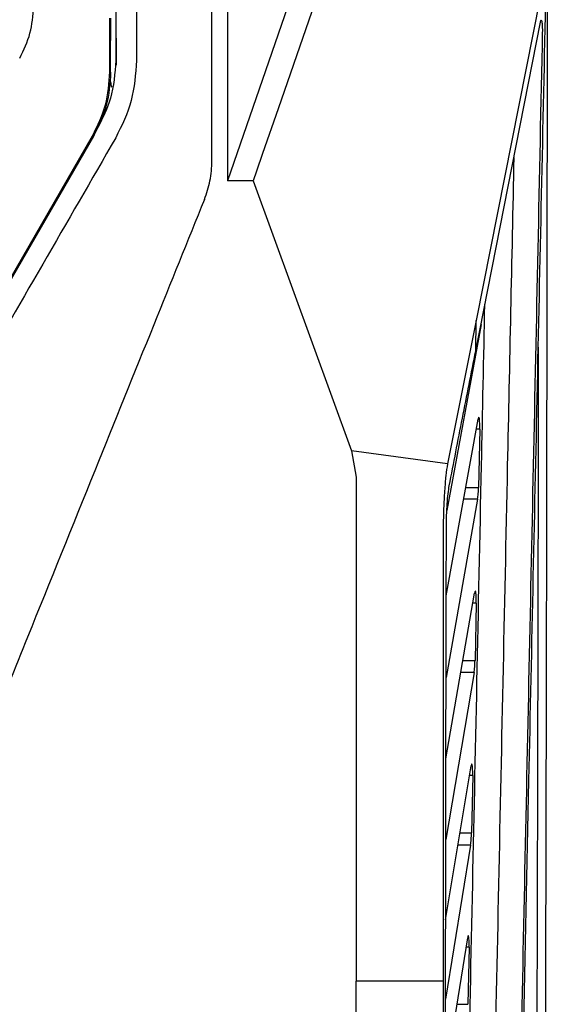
# Model space of a CAD drawing. Extents: x 106 to 315, y 19 to 260.
# Tile 71 of 132: x 220 to 226, y 134 to 145. Entities that reach past the tile are written whole.
import ezdxf

# ---------------------------------------------------------------- set-up
doc = ezdxf.new("R2010")
doc.units = 0
doc.layers.get('0').update_dxf_attribs({"linetype": 'CONTINUOUS'})

msp = doc.modelspace()

# ---------------------------------------------------------------- linework, layer by layer
at = {"color": 7, "linetype": 'CONTINUOUS'}
for p, q in [((225.966, 145.899), (225.183, 141.951)), ((223.245, 145.879), (222.422, 143.501)), ((221.116, 145.065), (221.116, 145.309)), ((221.126, 145.306), (221.126, 145.061)), ((225.18, 141.612), (225.899, 145.263)), ((221.116, 144.711), (221.116, 145.065)), ((221.116, 145.065), (221.126, 145.061)), ((221.126, 144.708), (221.126, 145.061)), ((221.187, 145.085), (221.188, 145.103)), ((221.187, 145.085), (221.187, 144.785)), ((221.116, 144.711), (221.118, 144.711)), ((221.126, 144.708), (221.118, 144.711)), ((220.985, 144.093), (217.764, 138.515)), ((217.925, 138.804), (220.926, 144.002)), ((220.935, 143.994), (217.934, 138.796)), ((220.926, 144.002), (220.928, 144.001)), ((220.932, 143.997), (220.935, 143.994)), ((222.708, 143.501), (222.422, 143.501)), ((222.708, 143.501), (223.799, 140.503)), ((225.24, 141.906), (224.86, 139.838)), ((225.183, 141.951), (224.868, 140.357)), ((225.18, 141.612), (225.183, 141.951)), ((224.852, 138.891), (225.206, 140.853)), ((225.224, 140.741), (225.211, 140.096)), ((223.799, 140.503), (223.851, 140.21)), ((224.867, 140.357), (223.799, 140.503)), ((223.851, 140.21), (223.851, 134.612)), ((225.201, 139.965), (224.851, 137.984)), ((224.819, 139.653), (224.819, 134.612)), ((224.849, 137.08), (225.167, 138.921)), ((225.185, 138.811), (225.172, 138.171)), ((225.162, 138.038), (224.848, 136.185)), ((224.846, 135.294), (225.129, 137.002)), ((225.146, 136.894), (225.133, 136.257)), ((225.123, 136.122), (224.845, 134.412)), ((224.844, 133.536), (225.091, 135.094)), ((225.107, 134.987), (225.094, 134.354)), ((223.851, 131.755), (223.851, 134.612)), ((224.819, 134.612), (223.851, 134.612)), ((224.819, 134.612), (224.819, 131.755))]:
    msp.add_line(p, q, dxfattribs=at)
at = {"color": 8, "linetype": 'CONTINUOUS'}
for p, q in [((225.224, 140.741), (225.186, 140.741)), ((225.07, 140.096), (225.211, 140.096)), ((225.201, 139.965), (225.046, 139.965)), ((225.185, 138.811), (225.148, 138.811)), ((225.038, 138.171), (225.172, 138.171)), ((225.162, 138.038), (225.015, 138.038)), ((225.146, 136.894), (225.111, 136.894)), ((225.006, 136.257), (225.133, 136.257)), ((225.123, 136.122), (224.983, 136.122)), ((225.107, 134.987), (225.074, 134.987)), ((224.973, 134.354), (225.094, 134.354))]:
    msp.add_line(p, q, dxfattribs=at)
at = {"color": 7, "linetype": 'CONTINUOUS', "flags": 128}
msp.add_lwpolyline([(223.53, 145.879), (222.985, 144.301), (222.813, 143.803), (222.746, 143.609), (222.708, 143.501)], dxfattribs=at)
at = {"color": 7, "linetype": 'CONTINUOUS'}
msp.add_arc((221.269, 144.6), 0.143, 180, 205.1793, dxfattribs=at)
for points, knots in [([(221.184, 157.825), (221.184, 156.406), (221.184, 153.549), (221.184, 149.218), (221.184, 146.303), (221.184, 144.836)], [0, 0, 0, 0, 0.32869, 0.661947, 1, 1, 1, 1]), ([(221.412, 157.825), (221.412, 156.746), (221.412, 154.589), (221.412, 151.213), (221.412, 147.962), (221.412, 145.791), (221.412, 144.836)], [0, 0, 0, 0, 0.249997, 0.499995, 0.779997, 1, 1, 1, 1]), ([(222.251, 143.723), (222.251, 144.902), (222.251, 147.26), (222.251, 150.79), (222.251, 154.314), (222.251, 156.654), (222.251, 157.825)], [0, 0, 0, 0, 0.25, 0.500001, 0.75, 1, 1, 1, 1]), ([(222.422, 157.825), (222.422, 156.239), (222.422, 153.068), (222.422, 148.291), (222.422, 145.097), (222.422, 143.501)], [0, 0, 0, 0, 0.3333326, 0.6666658, 1, 1, 1, 1]), ([(225.975, 148.761), (225.974, 147.454), (225.973, 144.866), (225.968, 141.026), (225.961, 137.264), (225.952, 133.574), (225.943, 131.154), (225.939, 129.952)], [0, 0, 0, 0, 0.206991, 0.409832, 0.609279, 0.806013, 1, 1, 1, 1]), ([(225.523, 125.361), (225.564, 127.271), (225.647, 131.09), (225.762, 136.426), (225.868, 141.363), (225.934, 144.387), (225.966, 145.899)], [0, 0, 0, 0, 0.279995, 0.559993, 0.780009, 1, 1, 1, 1]), ([(220.116, 144.864), (220.161, 144.955), (220.249, 145.135), (220.263, 145.336), (220.269, 145.436)], [0, 0, 0, 0, 0.499998, 1, 1, 1, 1]), ([(225.899, 145.263), (225.9, 145.269), (225.902, 145.279), (225.906, 145.286), (225.91, 145.284), (225.913, 145.276), (225.914, 145.268), (225.915, 145.267), (225.915, 145.267), (225.915, 145.267), (225.915, 145.267), (225.915, 145.267), (225.915, 145.267), (225.915, 145.267), (225.915, 145.267), (225.915, 145.267), (225.915, 145.266), (225.915, 145.266), (225.915, 145.264), (225.915, 145.261), (225.916, 145.255), (225.918, 145.241), (225.919, 145.216), (225.92, 145.183), (225.92, 145.159), (225.919, 145.148)], [0, 0, 0, 0, 0.114231, 0.214141, 0.370374, 0.469454, 0.506046, 0.511037, 0.511057, 0.511071, 0.511103, 0.511168, 0.511296, 0.511545, 0.512044, 0.513049, 0.515058, 0.51907, 0.527088, 0.543076, 0.574912, 0.637971, 0.761571, 0.882217, 1, 1, 1, 1]), ([(225.919, 145.148), (225.886, 143.543), (225.818, 140.334), (225.717, 135.534), (225.616, 130.746), (225.549, 127.562), (225.515, 125.97)], [0, 0, 0, 0, 0.250146, 0.500198, 0.75014, 1, 1, 1, 1]), ([(221.184, 144.836), (221.173, 144.694), (221.154, 144.433), (221.038, 144.199), (220.985, 144.093)], [0, 0, 0, 0, 0.545078, 1, 1, 1, 1]), ([(221.412, 144.836), (221.402, 144.686), (221.382, 144.385), (221.249, 144.114), (221.183, 143.979)], [0, 0, 0, 0, 0.500004, 1, 1, 1, 1]), ([(220.926, 144.002), (220.981, 144.114), (221.091, 144.338), (221.108, 144.587), (221.116, 144.711)], [0, 0, 0, 0, 0.4994579, 1, 1, 1, 1]), ([(221.126, 144.708), (221.118, 144.583), (221.101, 144.332), (220.99, 144.106), (220.935, 143.994)], [0, 0, 0, 0, 0.500541, 1, 1, 1, 1]), ([(221.183, 143.979), (220.642, 143.042), (219.56, 141.169), (218.478, 139.295), (217.937, 138.358)], [0, 0, 0, 0, 0.500006, 1, 1, 1, 1]), ([(222.229, 143.501), (222.235, 143.537), (222.248, 143.611), (222.25, 143.686), (222.251, 143.723)], [0, 0, 0, 0, 0.5000008, 1, 1, 1, 1]), ([(222.168, 143.295), (222.18, 143.328), (222.206, 143.396), (222.221, 143.466), (222.229, 143.501)], [0, 0, 0, 0, 0.499992, 1, 1, 1, 1]), ([(222.168, 143.295), (221.98, 142.83), (221.574, 141.825), (220.919, 140.205), (220.173, 138.357), (219.645, 137.05), (219.365, 136.359)], [0, 0, 0, 0, 0.201101, 0.434801, 0.701101, 1, 1, 1, 1]), ([(224.986, 128.074), (225.005, 128.966), (225.057, 131.45), (225.143, 135.537), (225.223, 139.331), (225.269, 141.532), (225.281, 142.129)], [0, 0, 0, 0, 0.190928, 0.531958, 0.87302, 1, 1, 1, 1]), ([(225.875, 141.653), (225.874, 141.522), (225.873, 140.109), (225.867, 137.426), (225.858, 133.61), (225.849, 131.091), (225.845, 129.831)], [0, 0, 0, 0, 0.033041, 0.355358, 0.677688, 1, 1, 1, 1]), ([(224.886, 140.114), (224.935, 140.364), (225.007, 140.739), (225.106, 141.238), (225.155, 141.488), (225.18, 141.612)], [0, 0, 0, 0, 0.499974, 0.74998, 1, 1, 1, 1]), ([(225.224, 140.741), (225.224, 140.753), (225.225, 140.776), (225.224, 140.809), (225.223, 140.833), (225.221, 140.847), (225.221, 140.853), (225.22, 140.856), (225.22, 140.858), (225.22, 140.858), (225.22, 140.859), (225.22, 140.859), (225.22, 140.859), (225.22, 140.859), (225.22, 140.859), (225.22, 140.859), (225.22, 140.859), (225.22, 140.859), (225.22, 140.864), (225.217, 140.865), (225.216, 140.876), (225.212, 140.875), (225.209, 140.867), (225.207, 140.857), (225.206, 140.853)], [0, 0, 0, 0, 0.118809, 0.241687, 0.368704, 0.433932, 0.46697, 0.483592, 0.491924, 0.496099, 0.498193, 0.499236, 0.499755, 0.500014, 0.500143, 0.500222, 0.500254, 0.500269, 0.50029, 0.55358, 0.654645, 0.803242, 0.895661, 1, 1, 1, 1]), ([(224.867, 140.357), (224.86, 140.315), (224.847, 140.232), (224.834, 140.06), (224.822, 139.864), (224.82, 139.723), (224.819, 139.653)], [0, 0, 0, 0, 0.2499972, 0.4999738, 0.7500051, 1, 1, 1, 1]), ([(224.854, 139.645), (224.855, 139.692), (224.856, 139.786), (224.863, 139.916), (224.873, 140.031), (224.882, 140.087), (224.886, 140.114)], [0, 0, 0, 0, 0.24976, 0.49885, 0.746925, 1, 1, 1, 1]), ([(225.201, 139.965), (225.202, 139.974), (225.205, 139.991), (225.208, 140.026), (225.21, 140.061), (225.211, 140.085), (225.211, 140.096)], [0, 0, 0, 0, 0.282295, 0.543053, 0.782254, 1, 1, 1, 1]), ([(224.839, 129.14), (224.839, 129.784), (224.841, 131.537), (224.846, 134.821), (224.849, 137.68), (224.854, 139.428), (224.854, 139.645)], [0, 0, 0, 0, 0.1839771, 0.5007684, 0.9379088, 1, 1, 1, 1]), ([(225.185, 138.811), (225.185, 138.823), (225.185, 138.846), (225.185, 138.879), (225.183, 138.907), (225.181, 138.928), (225.178, 138.941), (225.175, 138.944), (225.171, 138.938), (225.168, 138.927), (225.167, 138.921)], [0, 0, 0, 0, 0.119096, 0.242124, 0.369143, 0.500214, 0.618766, 0.748699, 0.874333, 1, 1, 1, 1]), ([(225.162, 138.038), (225.163, 138.046), (225.166, 138.064), (225.169, 138.099), (225.171, 138.135), (225.171, 138.159), (225.172, 138.171)], [0, 0, 0, 0, 0.283499, 0.544646, 0.783481, 1, 1, 1, 1]), ([(225.146, 136.894), (225.146, 136.905), (225.146, 136.928), (225.146, 136.961), (225.144, 136.984), (225.143, 136.998), (225.142, 137.003), (225.142, 137.006), (225.142, 137.007), (225.142, 137.008), (225.142, 137.008), (225.142, 137.009), (225.142, 137.009), (225.142, 137.009), (225.142, 137.009), (225.142, 137.009), (225.142, 137.009), (225.142, 137.009), (225.142, 137.006), (225.137, 137.028), (225.134, 137.023), (225.131, 137.009), (225.129, 137.002)], [0, 0, 0, 0, 0.119419, 0.242606, 0.369646, 0.434773, 0.467723, 0.484294, 0.492606, 0.496759, 0.498845, 0.499888, 0.500413, 0.500669, 0.5008, 0.500866, 0.500892, 0.500913, 0.500928, 0.668014, 0.813582, 1, 1, 1, 1]), ([(225.123, 136.122), (225.124, 136.132), (225.127, 136.149), (225.13, 136.185), (225.132, 136.222), (225.132, 136.246), (225.133, 136.257)], [0, 0, 0, 0, 0.284674, 0.546224, 0.78466, 1, 1, 1, 1]), ([(225.107, 134.987), (225.107, 134.999), (225.107, 135.022), (225.106, 135.054), (225.105, 135.082), (225.103, 135.102), (225.1, 135.114), (225.097, 135.117), (225.094, 135.111), (225.092, 135.1), (225.091, 135.094)], [0, 0, 0, 0, 0.119491, 0.242645, 0.369533, 0.500208, 0.619479, 0.748773, 0.874366, 1, 1, 1, 1])]:
    msp.add_open_spline(points, degree=3, knots=knots, dxfattribs=at)
at = {"color": 8, "linetype": 'CONTINUOUS'}
msp.add_open_spline([(225.603, 143.761), (225.579, 142.619), (225.521, 139.872), (225.43, 135.534), (225.336, 131.061), (225.275, 128.192), (225.248, 126.915)], degree=3, knots=[0, 0, 0, 0, 0.202708, 0.487328, 0.771823, 1, 1, 1, 1], dxfattribs=at)

doc.saveas('drawing.dxf')
